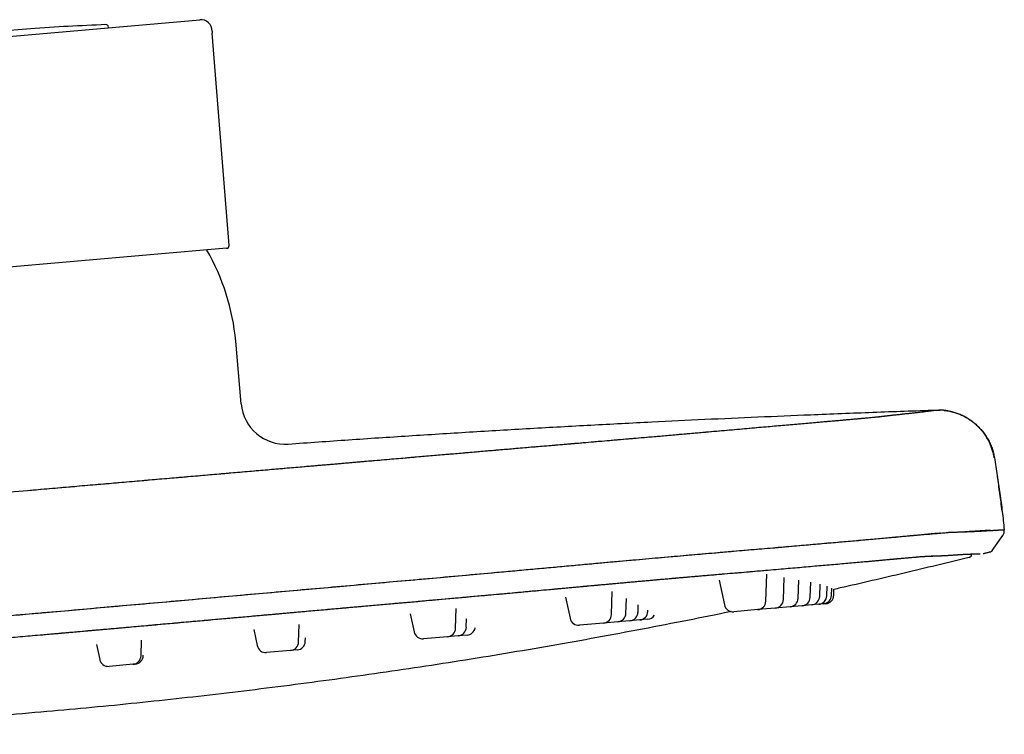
# Model space of a CAD drawing. Header units: millimetres. Extents: x 8 to 1937, y 12 to 2736.
# Tile 136 of 136: x 1825 to 1937, y 2655 to 2736. Entities that reach past the tile are written whole.
import ezdxf

# ---------------------------------------------------------------- set-up
doc = ezdxf.new("R2010")
doc.units = ezdxf.units.MM

msp = doc.modelspace()

# ---------------------------------------------------------------- linework, layer by layer
at = {"color": 7, "linetype": 'Continuous', "lineweight": 30}
for p, q in [((1821.42, 2734.18), (1845.46, 2736.28)), ((1826.27, 2735.26), (1821.36, 2734.83)), ((1835.12, 2735.37), (1835.11, 2735.45)), ((1848.78, 2710.67), (1846.88, 2734.74)), ((1848.5, 2710.35), (1798.88, 2706)), ((1850.16, 2692.68), (1849.54, 2699.79)), ((1928.97, 2691.99), (1929.46, 2691.98)), ((1935.6, 2686.58), (1935.58, 2686.57)), ((1935.58, 2686.57), (1935.6, 2686.58)), ((1825.91, 2682.86), (1825.92, 2682.86)), ((1936.71, 2678.41), (1936.71, 2678.41)), ((1935.36, 2676.05), (1936.54, 2677.74)), ((1934.39, 2675.69), (1935.02, 2675.85)), ((1935.07, 2675.85), (1935.02, 2675.85)), ((1904.37, 2672.68), (1904.97, 2669.89)), ((1909.66, 2670.3), (1909.77, 2673.36)), ((1911.66, 2670.47), (1911.74, 2672.99)), ((1913.33, 2670.62), (1913.4, 2672.7)), ((1914.7, 2670.74), (1914.76, 2672.46)), ((1915.78, 2670.83), (1915.83, 2672.22)), ((1916.58, 2670.9), (1916.62, 2671.99)), ((1917.12, 2670.95), (1917.15, 2671.79)), ((1917.38, 2670.97), (1917.4, 2671.67)), ((1886.95, 2670.74), (1887.46, 2668.36)), ((1892.16, 2668.77), (1892.25, 2671.38)), ((1893.8, 2668.91), (1893.85, 2670.59)), ((1874.48, 2667.22), (1874.56, 2669.48)), ((1895.17, 2669.03), (1895.2, 2669.9)), ((1896.29, 2669.13), (1896.3, 2669.28)), ((1908.75, 2669.34), (1906.03, 2669.1)), ((1910.74, 2669.51), (1908.75, 2669.34)), ((1912.42, 2669.66), (1910.74, 2669.51)), ((1913.79, 2669.78), (1912.42, 2669.66)), ((1914.87, 2669.87), (1913.79, 2669.78)), ((1915.67, 2669.94), (1914.87, 2669.87)), ((1916.2, 2669.99), (1915.67, 2669.94)), ((1916.47, 2670.01), (1916.2, 2669.99)), ((1869.34, 2668.88), (1869.78, 2666.81)), ((1875.69, 2667.33), (1875.73, 2668.3)), ((1895.38, 2668.17), (1894.26, 2668.07)), ((1896.27, 2668.25), (1895.38, 2668.17)), ((1851.59, 2667.09), (1851.98, 2665.25)), ((1856.68, 2665.66), (1856.74, 2667.64)), ((1891.25, 2667.81), (1888.53, 2667.57)), ((1892.88, 2667.95), (1891.25, 2667.81)), ((1894.26, 2668.07), (1892.88, 2667.95)), ((1838.8, 2664.1), (1838.87, 2665.87)), ((1857.43, 2665.73), (1857.44, 2666.15)), ((1873.56, 2666.26), (1870.84, 2666.02)), ((1874.78, 2666.37), (1873.56, 2666.26)), ((1875.8, 2666.45), (1874.78, 2666.37)), ((1833.75, 2665.38), (1834.11, 2663.69)), ((1856.51, 2664.77), (1855.76, 2664.7)), ((1839.06, 2664.12), (1839.06, 2664.18)), ((1855.76, 2664.7), (1853.04, 2664.46)), ((1837.89, 2663.14), (1835.17, 2662.9)), ((1838.15, 2663.16), (1837.89, 2663.14))]:
    msp.add_line(p, q, dxfattribs=at)
at = {"color": 7, "linetype": 'Continuous', "lineweight": 30, "flags": 128}
msp.add_lwpolyline([(1827.14, 2668.95), (1829.72, 2669.18), (1832.33, 2669.4), (1834.97, 2669.64), (1837.62, 2669.87), (1840.3, 2670.11), (1843.02, 2670.35), (1845.77, 2670.59), (1848.33, 2670.82), (1850.9, 2671.04), (1853.48, 2671.27), (1856.07, 2671.51), (1858.69, 2671.74), (1861.35, 2671.98), (1864.56, 2672.27), (1867.81, 2672.56), (1871.08, 2672.85), (1874.38, 2673.15), (1877.71, 2673.45), (1880.17, 2673.67), (1882.65, 2673.9), (1885.15, 2674.12), (1886.8, 2674.27), (1888.46, 2674.42), (1889.92, 2674.55), (1890.15, 2674.58), (1890.39, 2674.6), (1890.62, 2674.62), (1890.85, 2674.64), (1891.08, 2674.66), (1892.5, 2674.79), (1893.92, 2674.92), (1895.34, 2675.04), (1896.76, 2675.17), (1898.16, 2675.29), (1899.56, 2675.42), (1900.79, 2675.52), (1902, 2675.63), (1903.21, 2675.73), (1904, 2675.8), (1904.78, 2675.87), (1904.98, 2675.89), (1905.19, 2675.9), (1905.39, 2675.92), (1905.6, 2675.94), (1905.8, 2675.96), (1906, 2675.97), (1907.17, 2676.07), (1908.34, 2676.17), (1909.51, 2676.27), (1910.68, 2676.37), (1911.85, 2676.48), (1913.02, 2676.58), (1914.03, 2676.66), (1915.04, 2676.75), (1916.04, 2676.84), (1916.69, 2676.9), (1917.34, 2676.95), (1917.9, 2677), (1918.14, 2677.02), (1918.17, 2677.03), (1918.2, 2677.03), (1918.23, 2677.03), (1918.25, 2677.03), (1918.28, 2677.04), (1918.31, 2677.04), (1918.34, 2677.04), (1919.28, 2677.12), (1920.18, 2677.2), (1921.02, 2677.28), (1921.81, 2677.35), (1922.55, 2677.41), (1923.25, 2677.47), (1923.87, 2677.53), (1924.44, 2677.58), (1924.98, 2677.63), (1925.48, 2677.67), (1925.95, 2677.71), (1926.41, 2677.75), (1926.84, 2677.79), (1927.23, 2677.82), (1927.59, 2677.86), (1927.92, 2677.89), (1928.22, 2677.91), (1928.54, 2677.94), (1928.83, 2677.97), (1929.09, 2677.99), (1929.32, 2678.01), (1929.52, 2678.03), (1929.7, 2678.04), (1929.86, 2678.06), (1929.99, 2678.07), (1930.11, 2678.08), (1930.21, 2678.09), (1930.29, 2678.1), (1930.37, 2678.1), (1930.43, 2678.11), (1930.48, 2678.11), (1930.52, 2678.12), (1930.55, 2678.12), (1930.58, 2678.12), (1930.61, 2678.12), (1930.63, 2678.13), (1930.64, 2678.13), (1930.65, 2678.13), (1930.66, 2678.13), (1930.67, 2678.13), (1930.67, 2678.13), (1930.67, 2678.13), (1930.67, 2678.13), (1930.67, 2678.13), (1930.67, 2678.13), (1930.67, 2678.13), (1930.67, 2678.13), (1930.67, 2678.13), (1930.67, 2678.13), (1930.67, 2678.13), (1930.67, 2678.13), (1930.74, 2678.13), (1930.74, 2678.13)], dxfattribs=at)
at = {"color": 7, "linetype": 'Continuous', "lineweight": 30}
for centre, radius, start, end in [((1845.57, 2734.98), 1.3, 359.9117, 95), ((1845.89, 2454.49), 281.45, 92.258, 93.9967), ((1834.81, 2735.43), 0.3, 5, 92.258), ((1849.87, 2734.98), 3, 179.9117, 184.5), ((1848.48, 2710.64), 0.3, 275, 4.5), ((1824.63, 2697.61), 25, 5, 30.094), ((1855.14, 2693.12), 5, 185, 274.1065), ((1932.63, 2675.65), 0.4, 283.9039, 0.5977), ((1910.66, 2670.51), 1, 275, 358), ((1912.33, 2670.65), 1, 275, 358), ((1913.7, 2670.77), 1, 275, 358), ((1914.78, 2670.87), 1, 275, 358), ((1915.58, 2670.94), 1, 275, 358), ((1916.12, 2670.99), 1, 275, 358), ((1916.38, 2671.01), 1, 275, 358), ((1905.95, 2670.1), 1, 192, 275), ((1908.67, 2670.33), 1, 275, 358), ((1888.44, 2668.56), 1, 192, 275), ((1891.16, 2668.8), 1, 275, 358), ((1892.8, 2668.95), 1, 275, 358), ((1894.17, 2669.07), 1, 275, 358), ((1895.29, 2669.16), 1, 275, 358), ((1896.18, 2669.24), 1, 275, 328.2873), ((1873.48, 2667.26), 1, 275, 358), ((1874.7, 2667.36), 1, 275, 358), ((1875.71, 2667.45), 1, 275, 348.8092), ((1870.76, 2667.02), 1, 192, 275), ((1852.96, 2665.46), 1, 192, 275), ((1855.68, 2665.7), 1, 275, 358), ((1856.43, 2665.76), 1, 275, 358), ((1835.08, 2663.9), 1, 192, 275), ((1837.8, 2664.13), 1, 275, 358), ((1838.06, 2664.16), 1, 275, 358)]:
    msp.add_arc(centre, radius, start, end, dxfattribs=at)
for points, knots in [([(1825.92, 2682.86), (1827.22, 2682.98), (1829.83, 2683.2), (1833.74, 2683.54), (1837.64, 2683.88), (1841.55, 2684.22), (1845.43, 2684.55), (1849.28, 2684.89), (1853.12, 2685.22), (1856.95, 2685.55), (1860.78, 2685.88), (1864.61, 2686.21), (1868.44, 2686.54), (1872.26, 2686.87), (1875.48, 2687.14), (1878.08, 2687.37), (1880.08, 2687.54), (1882.07, 2687.71), (1884.07, 2687.88), (1886.06, 2688.04), (1887.79, 2688.19), (1889.27, 2688.32), (1890.48, 2688.42), (1891.69, 2688.52), (1892.89, 2688.63), (1894.08, 2688.73), (1895.25, 2688.83), (1896.45, 2688.94), (1897.68, 2689.04), (1898.93, 2689.15), (1900.15, 2689.26), (1901.35, 2689.36), (1902.55, 2689.47), (1903.75, 2689.57), (1904.94, 2689.68), (1906.11, 2689.78), (1907.24, 2689.88), (1908.35, 2689.98), (1909.41, 2690.07), (1910.41, 2690.16), (1911.37, 2690.24), (1912.29, 2690.32), (1913.18, 2690.4), (1914.05, 2690.48), (1914.89, 2690.55), (1915.71, 2690.62), (1916.5, 2690.69), (1917.24, 2690.76), (1917.94, 2690.82), (1918.59, 2690.87), (1919.18, 2690.93), (1919.72, 2690.97), (1920.21, 2691.02), (1920.66, 2691.06), (1921.08, 2691.1), (1921.46, 2691.13), (1921.8, 2691.16), (1922.09, 2691.19), (1922.34, 2691.22), (1922.55, 2691.24), (1922.73, 2691.26), (1922.88, 2691.28), (1923.03, 2691.3), (1923.17, 2691.31), (1923.46, 2691.35), (1923.91, 2691.4), (1924.44, 2691.46), (1924.95, 2691.51), (1925.43, 2691.57), (1925.88, 2691.61), (1926.32, 2691.66), (1926.76, 2691.71), (1927.17, 2691.76), (1927.41, 2691.79), (1927.53, 2691.8)], [0, 0, 0, 0, 0.021081, 0.042158, 0.063234, 0.084312, 0.105396, 0.126113, 0.146841, 0.167586, 0.188354, 0.209143, 0.22995, 0.250768, 0.271588, 0.282493, 0.293399, 0.304304, 0.315211, 0.326121, 0.337034, 0.343792, 0.350541, 0.35728, 0.364012, 0.370744, 0.377484, 0.384242, 0.391687, 0.399135, 0.406573, 0.41399, 0.421381, 0.429206, 0.437027, 0.444853, 0.452692, 0.460555, 0.468441, 0.475888, 0.483334, 0.490769, 0.498179, 0.505563, 0.513386, 0.521212, 0.529048, 0.536904, 0.544787, 0.552671, 0.560085, 0.567474, 0.574828, 0.582138, 0.589403, 0.597081, 0.604742, 0.612395, 0.620047, 0.627707, 0.635378, 0.644433, 0.653499, 0.662568, 0.671635, 0.706084, 0.74053, 0.774971, 0.809408, 0.843842, 0.878273, 0.918851, 0.959429, 1, 1, 1, 1]), ([(1825.92, 2682.86), (1826.76, 2682.94), (1828.42, 2683.08), (1830.9, 2683.3), (1833.33, 2683.51), (1835.72, 2683.72), (1838.05, 2683.92), (1840.32, 2684.11), (1842.54, 2684.31), (1844.72, 2684.49), (1846.86, 2684.68), (1848.98, 2684.86), (1851.07, 2685.04), (1853.12, 2685.22), (1855.12, 2685.39), (1857.08, 2685.56), (1858.99, 2685.72), (1860.39, 2685.84), (1861.3, 2685.92), (1861.75, 2685.96), (1862.23, 2686), (1862.74, 2686.05), (1863.26, 2686.09), (1864, 2686.16), (1864.97, 2686.24), (1866.47, 2686.37), (1868.24, 2686.52), (1870.21, 2686.69), (1872.07, 2686.85), (1873.81, 2687), (1875.52, 2687.14), (1877.19, 2687.29), (1878.82, 2687.43), (1880.42, 2687.56), (1881.97, 2687.7), (1883.43, 2687.82), (1884.8, 2687.94), (1886.02, 2688.04), (1886.86, 2688.11), (1887.3, 2688.15), (1887.42, 2688.16), (1887.54, 2688.17), (1887.66, 2688.18), (1887.79, 2688.19), (1887.91, 2688.2), (1888.49, 2688.25), (1889.54, 2688.34), (1891.02, 2688.47), (1892.46, 2688.59), (1893.86, 2688.71), (1895.23, 2688.83), (1896.41, 2688.93), (1897.43, 2689.02), (1898.28, 2689.09), (1899.13, 2689.17), (1899.98, 2689.24), (1900.84, 2689.32), (1901.71, 2689.39), (1902.7, 2689.48), (1903.8, 2689.58), (1905, 2689.68), (1906.17, 2689.78), (1907.3, 2689.88), (1908.39, 2689.98), (1909.43, 2690.07), (1910.42, 2690.16), (1911.35, 2690.24), (1912.26, 2690.32), (1913.14, 2690.4), (1914.01, 2690.47), (1914.86, 2690.55), (1915.68, 2690.62), (1916.46, 2690.69), (1917.2, 2690.75), (1917.9, 2690.81), (1918.52, 2690.87), (1919.09, 2690.92), (1919.59, 2690.96), (1919.97, 2691), (1920.24, 2691.02), (1920.41, 2691.04), (1920.57, 2691.05), (1920.73, 2691.06), (1920.89, 2691.08), (1921.13, 2691.1), (1921.43, 2691.13), (1921.76, 2691.16), (1922.03, 2691.19), (1922.23, 2691.21), (1922.38, 2691.22), (1922.49, 2691.23), (1922.54, 2691.24), (1922.57, 2691.24), (1922.57, 2691.24), (1922.58, 2691.24), (1922.58, 2691.24), (1922.59, 2691.24), (1922.6, 2691.24), (1922.62, 2691.25), (1922.65, 2691.25), (1922.69, 2691.25), (1922.72, 2691.26), (1922.76, 2691.26), (1922.81, 2691.27), (1922.85, 2691.28), (1922.91, 2691.28), (1922.96, 2691.29), (1923.02, 2691.3), (1923.08, 2691.3), (1923.14, 2691.31), (1923.2, 2691.32), (1923.25, 2691.32), (1923.27, 2691.33), (1923.28, 2691.33), (1923.28, 2691.33), (1923.29, 2691.33), (1923.3, 2691.33), (1923.3, 2691.33), (1923.49, 2691.35), (1923.86, 2691.4), (1924.39, 2691.45), (1924.9, 2691.51), (1925.35, 2691.56), (1925.61, 2691.59), (1925.73, 2691.6)], [0, 0, 0, 0, 0.0162967, 0.0323149, 0.0480545, 0.0635157, 0.0786984, 0.0933388, 0.1077102, 0.1218125, 0.1356455, 0.1494831, 0.1630401, 0.1763164, 0.1893133, 0.2020329, 0.2144771, 0.2266488, 0.2292838, 0.232212, 0.235385, 0.2387607, 0.2421371, 0.2454965, 0.2533475, 0.2611033, 0.2747175, 0.2880316, 0.2996669, 0.3110649, 0.3222261, 0.3331516, 0.343842, 0.3542969, 0.364515, 0.374495, 0.3830799, 0.3914792, 0.3987168, 0.3995202, 0.4003218, 0.4011216, 0.4019196, 0.4027157, 0.40351, 0.4043025, 0.4143736, 0.424259, 0.4339658, 0.4435015, 0.4528743, 0.4620961, 0.4682266, 0.4742951, 0.4803049, 0.4864605, 0.4929126, 0.499413, 0.505872, 0.5153914, 0.5248362, 0.5342213, 0.5435632, 0.5528774, 0.562178, 0.5709468, 0.5797259, 0.588525, 0.5973532, 0.6062193, 0.6156044, 0.6249582, 0.6342908, 0.6436121, 0.6529321, 0.6622609, 0.6704857, 0.6787325, 0.6870085, 0.6902696, 0.6935367, 0.6968105, 0.7000914, 0.7033799, 0.7066764, 0.7156193, 0.7246619, 0.7338151, 0.7399225, 0.7460861, 0.7515594, 0.7539828, 0.7543009, 0.7546191, 0.7549375, 0.7552561, 0.7555748, 0.7558937, 0.7572626, 0.7589624, 0.7609932, 0.7633552, 0.7660488, 0.7690743, 0.7724318, 0.7760447, 0.7799771, 0.7842292, 0.7888014, 0.79309, 0.7976269, 0.8018249, 0.8023082, 0.8027938, 0.8032819, 0.8037724, 0.8042653, 0.8047607, 0.8052585, 0.8455841, 0.8861981, 0.9270758, 0.9681939, 1, 1, 1, 1]), ([(1855.5, 2688.13), (1857.78, 2688.29), (1862.34, 2688.62), (1869.18, 2689.07), (1876.05, 2689.5), (1882.94, 2689.91), (1889.83, 2690.29), (1896.44, 2690.63), (1902.75, 2690.94), (1908.76, 2691.21), (1913.92, 2691.43), (1918.27, 2691.6), (1921.82, 2691.74), (1925.38, 2691.87), (1927.77, 2691.95), (1928.97, 2691.99)], [0, 0, 0, 0, 0.093146, 0.186371, 0.279831, 0.373647, 0.467636, 0.561455, 0.6436, 0.725172, 0.80647, 0.854459, 0.902639, 0.951118, 1, 1, 1, 1]), ([(1927.53, 2691.8), (1927.53, 2691.8), (1927.53, 2691.8), (1927.56, 2691.81), (1927.62, 2691.82), (1927.71, 2691.83), (1927.83, 2691.84), (1927.94, 2691.86), (1928.05, 2691.87), (1928.16, 2691.88), (1928.26, 2691.9), (1928.36, 2691.91), (1928.45, 2691.92), (1928.54, 2691.93), (1928.62, 2691.94), (1928.69, 2691.95), (1928.75, 2691.96), (1928.81, 2691.97), (1928.85, 2691.97), (1928.89, 2691.98), (1928.93, 2691.98), (1928.95, 2691.99), (1928.97, 2691.99), (1928.97, 2691.99), (1928.97, 2691.99)], [0, 0, 0, 0, 0.001782, 0.005954, 0.026065, 0.067356, 0.109292, 0.158622, 0.208821, 0.259893, 0.31184, 0.364666, 0.417404, 0.470987, 0.525417, 0.580691, 0.630756, 0.681494, 0.732903, 0.784983, 0.837733, 0.891153, 0.945243, 1, 1, 1, 1]), ([(1927.62, 2691.82), (1927.71, 2691.83), (1927.9, 2691.85), (1928.16, 2691.88), (1928.41, 2691.91), (1928.61, 2691.94), (1928.77, 2691.96), (1928.89, 2691.98), (1928.96, 2691.99), (1928.96, 2691.99), (1928.97, 2691.99)], [0, 0, 0, 0, 0.092237, 0.221928, 0.35162, 0.481311, 0.610997, 0.740676, 0.870344, 1, 1, 1, 1]), ([(1935.58, 2686.57), (1935.55, 2686.73), (1935.49, 2687.04), (1935.36, 2687.48), (1935.21, 2687.9), (1935.04, 2688.29), (1934.86, 2688.65), (1934.66, 2688.97), (1934.46, 2689.27), (1934.25, 2689.55), (1934.04, 2689.8), (1933.82, 2690.03), (1933.61, 2690.23), (1933.41, 2690.42), (1933.19, 2690.59), (1932.97, 2690.76), (1932.68, 2690.97), (1932.3, 2691.19), (1931.85, 2691.42), (1931.38, 2691.61), (1931.01, 2691.73), (1930.73, 2691.8), (1930.56, 2691.84), (1930.39, 2691.87), (1930.23, 2691.9), (1930.11, 2691.92), (1930.02, 2691.93), (1929.96, 2691.94), (1929.91, 2691.95), (1929.88, 2691.95), (1929.86, 2691.95), (1929.84, 2691.95), (1929.82, 2691.96), (1929.79, 2691.96), (1929.76, 2691.96), (1929.72, 2691.97), (1929.67, 2691.97), (1929.63, 2691.97), (1929.59, 2691.98), (1929.55, 2691.98), (1929.51, 2691.98), (1929.47, 2691.98), (1929.44, 2691.99), (1929.41, 2691.99), (1929.38, 2691.99), (1929.36, 2691.99), (1929.33, 2691.99), (1929.31, 2691.99), (1929.28, 2691.99), (1929.26, 2691.99), (1929.25, 2691.99), (1929.24, 2691.99)], [0, 0, 0, 0, 0.029376, 0.057888, 0.08538, 0.111711, 0.136757, 0.160409, 0.18258, 0.203195, 0.224776, 0.244185, 0.261472, 0.278365, 0.295513, 0.3129, 0.330509, 0.3618, 0.39361, 0.425275, 0.454988, 0.466291, 0.477261, 0.4879, 0.49821, 0.507248, 0.51175, 0.51538, 0.518145, 0.520049, 0.521121, 0.521956, 0.52383, 0.526218, 0.52927, 0.537603, 0.549095, 0.563835, 0.581862, 0.603198, 0.627854, 0.65584, 0.683748, 0.714336, 0.747606, 0.78356, 0.822198, 0.862761, 0.905915, 0.951661, 1, 1, 1, 1]), ([(1929.88, 2691.95), (1929.94, 2691.94), (1930.2, 2691.92), (1930.64, 2691.84), (1931.16, 2691.69), (1931.64, 2691.52), (1932.08, 2691.32), (1932.51, 2691.09), (1932.91, 2690.83), (1933.3, 2690.53), (1933.67, 2690.21), (1934.01, 2689.86), (1934.32, 2689.49), (1934.6, 2689.1), (1934.87, 2688.67), (1935.12, 2688.18), (1935.33, 2687.65), (1935.49, 2687.12), (1935.56, 2686.76), (1935.6, 2686.58)], [0, 0, 0, 0, 0.022306, 0.090183, 0.159489, 0.215809, 0.272753, 0.330174, 0.387918, 0.445824, 0.50373, 0.561474, 0.618895, 0.675839, 0.732159, 0.801465, 0.869342, 0.935579, 1, 1, 1, 1]), ([(1935.6, 2686.58), (1935.71, 2685.9), (1935.93, 2684.55), (1936.13, 2683.19), (1936.22, 2682.51)], [0, 0, 0, 0, 0.500872, 1, 1, 1, 1]), ([(1936.47, 2680.53), (1936.39, 2681.19), (1936.23, 2682.5), (1936.03, 2683.82), (1935.94, 2684.47)], [0, 0, 0, 0, 0.500016, 1, 1, 1, 1]), ([(1722.85, 2673.96), (1722.86, 2673.96), (1722.87, 2673.96), (1722.94, 2673.96), (1723.05, 2673.96), (1723.21, 2673.97), (1723.41, 2673.98), (1723.66, 2673.99), (1723.95, 2674.01), (1724.27, 2674.02), (1724.63, 2674.04), (1725.01, 2674.06), (1725.41, 2674.09), (1725.85, 2674.12), (1726.32, 2674.15), (1726.82, 2674.18), (1727.35, 2674.22), (1727.91, 2674.25), (1728.38, 2674.28), (1728.66, 2674.3), (1728.78, 2674.3), (1728.9, 2674.31), (1729.03, 2674.32), (1729.18, 2674.32), (1729.36, 2674.34), (1729.57, 2674.35), (1729.81, 2674.37), (1730.1, 2674.39), (1730.42, 2674.42), (1730.8, 2674.45), (1731.22, 2674.48), (1731.71, 2674.53), (1732.24, 2674.57), (1732.82, 2674.62), (1733.44, 2674.68), (1734.1, 2674.73), (1734.79, 2674.79), (1735.49, 2674.85), (1736.24, 2674.92), (1737.02, 2674.99), (1737.85, 2675.06), (1738.73, 2675.14), (1739.68, 2675.22), (1740.66, 2675.31), (1741.68, 2675.39), (1742.74, 2675.49), (1743.8, 2675.58), (1744.88, 2675.67), (1745.95, 2675.77), (1747.06, 2675.86), (1748.18, 2675.96), (1749.3, 2676.06), (1750.4, 2676.16), (1751.49, 2676.25), (1752.6, 2676.35), (1753.73, 2676.45), (1754.87, 2676.55), (1756.02, 2676.65), (1757.23, 2676.76), (1758.49, 2676.87), (1759.81, 2676.99), (1761.13, 2677.1), (1762.47, 2677.22), (1764.08, 2677.37), (1765.98, 2677.54), (1768.14, 2677.73), (1770.31, 2677.93), (1772.48, 2678.12), (1774.88, 2678.34), (1777.51, 2678.57), (1780.36, 2678.83), (1783.54, 2679.11), (1787.04, 2679.42), (1790.87, 2679.76), (1794.7, 2680.1), (1798.56, 2680.44), (1802.44, 2680.79), (1806.35, 2681.14), (1810.26, 2681.48), (1814.18, 2681.83), (1818.09, 2682.18), (1822.01, 2682.52), (1824.62, 2682.75), (1825.92, 2682.86)], [0, 0, 0, 0, 0.031051, 0.062105, 0.093161, 0.124219, 0.155279, 0.185783, 0.216288, 0.246792, 0.277293, 0.304524, 0.331755, 0.358987, 0.386221, 0.413458, 0.440697, 0.467941, 0.495188, 0.50097, 0.506753, 0.512536, 0.518315, 0.524088, 0.529851, 0.535277, 0.5407, 0.546123, 0.551553, 0.556995, 0.562787, 0.568618, 0.574485, 0.58038, 0.586295, 0.592224, 0.597806, 0.603369, 0.608921, 0.614466, 0.62001, 0.625897, 0.631807, 0.637735, 0.643672, 0.649607, 0.65553, 0.661097, 0.66665, 0.672195, 0.677737, 0.683283, 0.688332, 0.693398, 0.698478, 0.703566, 0.708655, 0.713739, 0.718811, 0.724379, 0.729944, 0.735514, 0.741093, 0.74668, 0.755608, 0.764534, 0.773457, 0.782379, 0.791302, 0.802986, 0.81467, 0.826353, 0.841992, 0.857619, 0.873229, 0.888822, 0.90472, 0.920609, 0.936491, 0.952368, 0.968244, 0.98412, 1, 1, 1, 1]), ([(1936.22, 2682.5), (1936.22, 2682.5), (1936.32, 2681.82), (1936.49, 2680.46), (1936.64, 2679.1), (1936.71, 2678.41)], [0, 0, 0, 0, 0.000004, 0.499996, 1, 1, 1, 1]), ([(1930.65, 2678.13), (1930.68, 2678.13), (1930.91, 2678.14), (1931.23, 2678.14), (1931.75, 2678.16), (1932.23, 2678.19), (1932.68, 2678.22), (1933.11, 2678.24), (1933.51, 2678.27), (1933.94, 2678.3), (1934.38, 2678.33), (1934.8, 2678.35), (1935.04, 2678.36), (1935.16, 2678.37)], [0, 0, 0, 0, 0.013513, 0.103492, 0.193362, 0.283338, 0.373276, 0.463206, 0.553142, 0.643082, 0.766747, 0.890405, 1, 1, 1, 1]), ([(1931.44, 2678.15), (1931.46, 2678.15), (1931.53, 2678.15), (1931.64, 2678.15), (1931.8, 2678.16), (1931.95, 2678.16), (1932.1, 2678.17), (1932.25, 2678.18), (1932.4, 2678.18), (1932.56, 2678.19), (1932.71, 2678.19), (1932.87, 2678.2), (1933.03, 2678.21), (1933.18, 2678.22), (1933.34, 2678.22), (1933.49, 2678.23), (1933.65, 2678.24), (1933.8, 2678.25), (1933.95, 2678.25), (1934.1, 2678.26), (1934.24, 2678.27), (1934.38, 2678.28), (1934.51, 2678.28), (1934.64, 2678.29), (1934.77, 2678.3), (1934.9, 2678.31), (1935.02, 2678.31), (1935.13, 2678.32), (1935.25, 2678.33), (1935.36, 2678.33), (1935.47, 2678.34), (1935.57, 2678.34), (1935.68, 2678.35), (1935.78, 2678.36), (1935.87, 2678.36), (1935.97, 2678.37), (1936.06, 2678.37), (1936.14, 2678.38), (1936.22, 2678.38), (1936.3, 2678.39), (1936.37, 2678.39), (1936.43, 2678.4), (1936.49, 2678.4), (1936.54, 2678.4), (1936.59, 2678.41), (1936.63, 2678.41), (1936.66, 2678.41), (1936.68, 2678.41), (1936.7, 2678.41), (1936.71, 2678.41), (1936.71, 2678.41), (1936.71, 2678.41)], [0, 0, 0, 0, 0.0047367, 0.0187329, 0.0330693, 0.047745, 0.0630705, 0.0787514, 0.0947892, 0.1111867, 0.1279493, 0.1450887, 0.1626147, 0.1805287, 0.1988179, 0.2174668, 0.23646, 0.2557942, 0.2754721, 0.295497, 0.3141698, 0.3331667, 0.3525103, 0.3722099, 0.3922289, 0.412517, 0.432093, 0.4518983, 0.4719877, 0.4924173, 0.5131934, 0.5342776, 0.5556276, 0.5772258, 0.6001315, 0.6233379, 0.6468465, 0.6706445, 0.6947221, 0.7191026, 0.7438265, 0.7689121, 0.7943107, 0.8199629, 0.8458757, 0.8721177, 0.897201, 0.9225616, 0.9481277, 0.9739084, 1, 1, 1, 1]), ([(1936.54, 2677.74), (1936.57, 2677.79), (1936.63, 2677.89), (1936.69, 2678.06), (1936.72, 2678.23), (1936.72, 2678.35), (1936.71, 2678.41)], [0, 0, 0, 0, 0.2480049, 0.500009, 0.7520086, 1, 1, 1, 1]), ([(1936.71, 2678.41), (1936.71, 2678.41), (1936.71, 2678.41), (1936.71, 2678.41), (1936.71, 2678.41)], [0, 0, 0, 0, 0.734277, 1, 1, 1, 1]), ([(1827.14, 2668.95), (1828.48, 2669.07), (1831.16, 2669.3), (1835.18, 2669.66), (1839.2, 2670.01), (1843.22, 2670.37), (1847.21, 2670.73), (1851.18, 2671.08), (1855.12, 2671.43), (1859.05, 2671.78), (1862.98, 2672.13), (1866.91, 2672.48), (1870.83, 2672.82), (1874.74, 2673.18), (1878.03, 2673.47), (1880.69, 2673.71), (1882.73, 2673.9), (1884.78, 2674.08), (1886.82, 2674.27), (1888.86, 2674.46), (1890.71, 2674.63), (1892.37, 2674.78), (1893.84, 2674.91), (1895.31, 2675.04), (1896.77, 2675.17), (1898.21, 2675.3), (1899.61, 2675.42), (1900.96, 2675.54), (1902.26, 2675.65), (1903.54, 2675.76), (1904.8, 2675.87), (1906.06, 2675.98), (1907.33, 2676.09), (1908.6, 2676.2), (1909.85, 2676.3), (1911.08, 2676.41), (1912.28, 2676.51), (1913.42, 2676.61), (1914.52, 2676.71), (1915.57, 2676.8), (1916.58, 2676.89), (1917.56, 2676.97), (1918.53, 2677.06), (1919.49, 2677.14), (1920.43, 2677.23), (1921.34, 2677.31), (1922.21, 2677.39), (1923.04, 2677.46), (1923.83, 2677.53), (1924.55, 2677.6), (1925.23, 2677.66), (1925.87, 2677.72), (1926.47, 2677.78), (1927.05, 2677.83), (1927.59, 2677.88), (1928.1, 2677.93), (1928.57, 2677.97), (1929, 2678.01), (1929.3, 2678.04), (1929.44, 2678.05), (1929.47, 2678.05)], [0, 0, 0, 0, 0.0332803, 0.0665626, 0.0998456, 0.1331281, 0.166409, 0.1990929, 0.231773, 0.2644485, 0.2971243, 0.3298033, 0.3624872, 0.3951772, 0.4278456, 0.4449507, 0.462058, 0.4791845, 0.4963358, 0.5135137, 0.5307258, 0.5432148, 0.5557419, 0.5683076, 0.5809165, 0.5935774, 0.6062188, 0.6180795, 0.629897, 0.6416834, 0.6534499, 0.665207, 0.6776812, 0.6901714, 0.7026882, 0.7152428, 0.7278467, 0.7404624, 0.752323, 0.7641543, 0.7759601, 0.7877443, 0.7995108, 0.8119862, 0.8244713, 0.8369774, 0.8495162, 0.8620992, 0.8747086, 0.8865766, 0.8984226, 0.9102454, 0.922044, 0.9338174, 0.9462922, 0.9587722, 0.9712691, 0.9837944, 0.9963597, 1, 1, 1, 1]), ([(1935.36, 2676.05), (1935.34, 2676.02), (1935.3, 2675.98), (1935.23, 2675.92), (1935.15, 2675.87), (1935.1, 2675.86), (1935.07, 2675.85)], [0, 0, 0, 0, 0.247994, 0.5, 0.752006, 1, 1, 1, 1]), ([(1827.36, 2666.47), (1828.17, 2666.54), (1829.78, 2666.69), (1832.18, 2666.9), (1834.53, 2667.11), (1836.83, 2667.31), (1839.07, 2667.51), (1841.25, 2667.71), (1843.38, 2667.9), (1845.45, 2668.08), (1847.41, 2668.26), (1849.26, 2668.42), (1851.06, 2668.58), (1852.88, 2668.74), (1854.76, 2668.91), (1856.64, 2669.08), (1858.54, 2669.25), (1860.44, 2669.42), (1862.29, 2669.58), (1864.08, 2669.74), (1865.8, 2669.89), (1867.54, 2670.05), (1869.31, 2670.2), (1870.99, 2670.35), (1872.58, 2670.5), (1874.06, 2670.63), (1875.55, 2670.76), (1877.02, 2670.9), (1878.46, 2671.02), (1879.85, 2671.15), (1881.21, 2671.27), (1882.53, 2671.4), (1883.81, 2671.51), (1885.1, 2671.63), (1886.38, 2671.75), (1887.6, 2671.86), (1888.55, 2671.95), (1889.08, 2671.99), (1889.28, 2672.01), (1889.34, 2672.02), (1889.4, 2672.02), (1889.46, 2672.03), (1889.52, 2672.03), (1890.01, 2672.08), (1890.91, 2672.16), (1892.21, 2672.28), (1893.45, 2672.39), (1894.51, 2672.49), (1895.38, 2672.57), (1896.08, 2672.63), (1896.76, 2672.69), (1897.44, 2672.75), (1898.17, 2672.82), (1898.99, 2672.89), (1899.89, 2672.97), (1900.79, 2673.04), (1901.69, 2673.12), (1902.58, 2673.2), (1903.46, 2673.28), (1904.49, 2673.36), (1905.64, 2673.46), (1906.91, 2673.57), (1908.15, 2673.68), (1909.36, 2673.78), (1910.54, 2673.88), (1911.67, 2673.98), (1912.74, 2674.07), (1913.75, 2674.16), (1914.74, 2674.25), (1915.7, 2674.33), (1916.66, 2674.41), (1917.6, 2674.49), (1918.52, 2674.58), (1919.41, 2674.66), (1920.26, 2674.73), (1921.07, 2674.8), (1921.81, 2674.87), (1922.49, 2674.93), (1923.11, 2674.99), (1923.56, 2675.03), (1923.86, 2675.06), (1924.03, 2675.07), (1924.19, 2675.09), (1924.35, 2675.1), (1924.51, 2675.12), (1924.66, 2675.13), (1924.82, 2675.14), (1925.09, 2675.17), (1925.47, 2675.2), (1925.79, 2675.23), (1925.94, 2675.24), (1925.95, 2675.24)], [0, 0, 0, 0, 0.021656, 0.042896, 0.06372, 0.084129, 0.104123, 0.123356, 0.142188, 0.160619, 0.17865, 0.194411, 0.209862, 0.22648, 0.243156, 0.25989, 0.276684, 0.293753, 0.310834, 0.326138, 0.341444, 0.356881, 0.372716, 0.38895, 0.401987, 0.415273, 0.428729, 0.441916, 0.454768, 0.467288, 0.479474, 0.491326, 0.502842, 0.514022, 0.525931, 0.537431, 0.547213, 0.551417, 0.551963, 0.552508, 0.553051, 0.553594, 0.554136, 0.554677, 0.56689, 0.578683, 0.590062, 0.601029, 0.607714, 0.614241, 0.62061, 0.626827, 0.633118, 0.641436, 0.65019, 0.658967, 0.66776, 0.676571, 0.685404, 0.694262, 0.707556, 0.720832, 0.734105, 0.747319, 0.760451, 0.773521, 0.785801, 0.798055, 0.810294, 0.822532, 0.834778, 0.847844, 0.860883, 0.873907, 0.886926, 0.899951, 0.912994, 0.924495, 0.936025, 0.947592, 0.951009, 0.954429, 0.957854, 0.961284, 0.964718, 0.968157, 0.971601, 0.97505, 0.987026, 0.999198, 1, 1, 1, 1]), ([(1916.59, 2674.41), (1916.6, 2674.41), (1916.94, 2674.44), (1917.59, 2674.49), (1918.52, 2674.58), (1919.4, 2674.65), (1920.26, 2674.73), (1921.07, 2674.8), (1921.84, 2674.87), (1922.55, 2674.94), (1923.21, 2675), (1923.84, 2675.05), (1924.42, 2675.11), (1924.98, 2675.16), (1925.51, 2675.21), (1926.01, 2675.25), (1926.46, 2675.29), (1926.87, 2675.32), (1927.16, 2675.35), (1927.3, 2675.36), (1927.34, 2675.36)], [0, 0, 0, 0, 0.002628, 0.064474, 0.126302, 0.188173, 0.250147, 0.312286, 0.374616, 0.433457, 0.492296, 0.55107, 0.609716, 0.668168, 0.730008, 0.791825, 0.853679, 0.915632, 0.977743, 1, 1, 1, 1]), ([(1932.72, 2675.27), (1931.49, 2674.96), (1929.04, 2674.36), (1925.38, 2673.48), (1921.74, 2672.63), (1919.08, 2672.01), (1917.64, 2671.69), (1917.4, 2671.64)], [0, 0, 0, 0, 0.241508, 0.480649, 0.717976, 0.954045, 1, 1, 1, 1]), ([(1921.37, 2674.83), (1921.6, 2674.85), (1921.85, 2674.87), (1922.07, 2674.89), (1922.08, 2674.89)], [0, 0, 0, 0, 0.97171, 1, 1, 1, 1]), ([(1923.99, 2675.07), (1924.18, 2675.08), (1924.56, 2675.12), (1925.04, 2675.16), (1925.46, 2675.2), (1925.82, 2675.23), (1926.15, 2675.26), (1926.46, 2675.29), (1926.74, 2675.31), (1926.97, 2675.33), (1927.16, 2675.35), (1927.31, 2675.36), (1927.44, 2675.37), (1927.56, 2675.38), (1927.67, 2675.38), (1927.76, 2675.39), (1927.83, 2675.4), (1927.9, 2675.4), (1927.95, 2675.4), (1928, 2675.41), (1928.05, 2675.41), (1928.09, 2675.41), (1928.13, 2675.41), (1928.18, 2675.41), (1928.22, 2675.42), (1928.26, 2675.42), (1928.3, 2675.42), (1928.34, 2675.42), (1928.39, 2675.42), (1928.43, 2675.42), (1928.48, 2675.42), (1928.53, 2675.42), (1928.58, 2675.42), (1928.63, 2675.42), (1928.69, 2675.43), (1928.76, 2675.43), (1928.82, 2675.43), (1928.88, 2675.43), (1928.96, 2675.43), (1929.05, 2675.43), (1929.16, 2675.44), (1929.27, 2675.44), (1929.38, 2675.45), (1929.49, 2675.45), (1929.61, 2675.46), (1929.78, 2675.47), (1930.01, 2675.48), (1930.29, 2675.5), (1930.57, 2675.52), (1930.84, 2675.53), (1931.09, 2675.55), (1931.33, 2675.57), (1931.56, 2675.58), (1931.78, 2675.59), (1931.99, 2675.61), (1932.17, 2675.62), (1932.33, 2675.62), (1932.47, 2675.63), (1932.61, 2675.64), (1932.73, 2675.64), (1932.86, 2675.65), (1933.03, 2675.65), (1933.25, 2675.66), (1933.5, 2675.67), (1933.73, 2675.67), (1933.9, 2675.68), (1933.96, 2675.68), (1933.98, 2675.68)], [0, 0, 0, 0, 0.011928, 0.023841, 0.033129, 0.042349, 0.051491, 0.060505, 0.0693, 0.077782, 0.083889, 0.089735, 0.095296, 0.100547, 0.105468, 0.110037, 0.114232, 0.118034, 0.121152, 0.124087, 0.126936, 0.129796, 0.132764, 0.135938, 0.139414, 0.142414, 0.145706, 0.149337, 0.153351, 0.157731, 0.162311, 0.16709, 0.17199, 0.176933, 0.183912, 0.190604, 0.196986, 0.20317, 0.209268, 0.219276, 0.229785, 0.240797, 0.252123, 0.263584, 0.275086, 0.286599, 0.318185, 0.349815, 0.38198, 0.414154, 0.445867, 0.477018, 0.508068, 0.539081, 0.570043, 0.600948, 0.623974, 0.646972, 0.669916, 0.692717, 0.715665, 0.739008, 0.794411, 0.849887, 0.916039, 0.982327, 1, 1, 1, 1]), ([(1928.39, 2675.42), (1928.39, 2675.42), (1928.4, 2675.42), (1928.42, 2675.42), (1928.44, 2675.42), (1928.47, 2675.43), (1928.49, 2675.43), (1928.57, 2675.43), (1928.71, 2675.43), (1928.91, 2675.43), (1929.12, 2675.44), (1929.32, 2675.45), (1929.54, 2675.46), (1929.78, 2675.47), (1930.04, 2675.48), (1930.3, 2675.5), (1930.56, 2675.52), (1930.82, 2675.53), (1931.06, 2675.55), (1931.22, 2675.56), (1931.29, 2675.56)], [0, 0, 0, 0, 0.003706, 0.009568, 0.015446, 0.02134, 0.027251, 0.033179, 0.095455, 0.159183, 0.224361, 0.29038, 0.356255, 0.443476, 0.53176, 0.621103, 0.71799, 0.816068, 0.915321, 1, 1, 1, 1]), ([(1929.54, 2675.46), (1929.66, 2675.47), (1930, 2675.48), (1930.52, 2675.51), (1931.1, 2675.55), (1931.63, 2675.59), (1932.11, 2675.62), (1932.38, 2675.63), (1932.51, 2675.64)], [0, 0, 0, 0, 0.094176, 0.279509, 0.464845, 0.650173, 0.832181, 1, 1, 1, 1]), ([(1932.79, 2675.65), (1932.8, 2675.65), (1932.88, 2675.65), (1933.02, 2675.66), (1933.21, 2675.66), (1933.38, 2675.66), (1933.54, 2675.67), (1933.68, 2675.67), (1933.82, 2675.67), (1933.92, 2675.67), (1933.97, 2675.68), (1933.98, 2675.68)], [0, 0, 0, 0, 0.023935, 0.155633, 0.288628, 0.419413, 0.551438, 0.684717, 0.819265, 0.955082, 1, 1, 1, 1]), ([(1934.44, 2675.69), (1934.41, 2675.69), (1934.38, 2675.68), (1934.34, 2675.68), (1934.34, 2675.68)], [0, 0, 0, 0, 0.757577, 1, 1, 1, 1]), ([(1934.39, 2675.69), (1934.4, 2675.69), (1934.44, 2675.69), (1934.44, 2675.69), (1934.44, 2675.69)], [0, 0, 0, 0, 0.223624, 1, 1, 1, 1]), ([(1935.07, 2675.85), (1934.96, 2675.82), (1934.75, 2675.77), (1934.54, 2675.72), (1934.44, 2675.69)], [0, 0, 0, 0, 0.500798, 1, 1, 1, 1]), ([(1827.36, 2666.47), (1828.66, 2666.59), (1831.28, 2666.82), (1835.2, 2667.16), (1839.12, 2667.51), (1843.04, 2667.86), (1846.94, 2668.21), (1850.81, 2668.56), (1854.66, 2668.9), (1858.5, 2669.24), (1862.34, 2669.58), (1866.17, 2669.93), (1870, 2670.27), (1873.82, 2670.61), (1877.16, 2670.91), (1880.02, 2671.16), (1882.41, 2671.38), (1884.8, 2671.6), (1887.18, 2671.82), (1889.18, 2672), (1890.78, 2672.15), (1892, 2672.26), (1893.22, 2672.37), (1894.43, 2672.48), (1895.64, 2672.59), (1896.84, 2672.7), (1898.08, 2672.81), (1899.34, 2672.92), (1900.62, 2673.03), (1901.89, 2673.14), (1903.13, 2673.25), (1904.38, 2673.35), (1905.63, 2673.46), (1906.88, 2673.57), (1908.1, 2673.67), (1909.01, 2673.75), (1909.5, 2673.79), (1909.6, 2673.8)], [0, 0, 0, 0, 0.04635, 0.092707, 0.139073, 0.185451, 0.23184, 0.277416, 0.323007, 0.368617, 0.414219, 0.45979, 0.505333, 0.550854, 0.59636, 0.624959, 0.653556, 0.682152, 0.710748, 0.73935, 0.754131, 0.768923, 0.783732, 0.798569, 0.813447, 0.828383, 0.843381, 0.859906, 0.87644, 0.892963, 0.909454, 0.92589, 0.943278, 0.960661, 0.978058, 0.995484, 1, 1, 1, 1]), ([(1827.36, 2666.47), (1827.89, 2666.52), (1828.98, 2666.61), (1830.64, 2666.76), (1832.33, 2666.91), (1834.04, 2667.06), (1835.76, 2667.21), (1838.24, 2667.43), (1841.48, 2667.72), (1845.36, 2668.07), (1849.08, 2668.4), (1852.66, 2668.72), (1856.23, 2669.04), (1859.82, 2669.36), (1863.43, 2669.68), (1867.06, 2670), (1870.67, 2670.32), (1874.28, 2670.65), (1877.88, 2670.97), (1881.47, 2671.3), (1884.4, 2671.56), (1886.65, 2671.77), (1888.25, 2671.92), (1889.84, 2672.06), (1891.42, 2672.21), (1892.89, 2672.34), (1894.25, 2672.47), (1895.48, 2672.58), (1896.71, 2672.69), (1897.93, 2672.79), (1899.17, 2672.9), (1900.42, 2673.01), (1901.67, 2673.12), (1902.9, 2673.23), (1904.11, 2673.33), (1904.9, 2673.4), (1905.29, 2673.43)], [0, 0, 0, 0, 0.020354, 0.041148, 0.062571, 0.084258, 0.105835, 0.127303, 0.177948, 0.228583, 0.273757, 0.318908, 0.36404, 0.409151, 0.455126, 0.501044, 0.54691, 0.592735, 0.638525, 0.684287, 0.730043, 0.75043, 0.770825, 0.791233, 0.811665, 0.832142, 0.848279, 0.864472, 0.880741, 0.897091, 0.913477, 0.930871, 0.948257, 0.965616, 0.982927, 1, 1, 1, 1]), ([(1905.29, 2673.43), (1905.29, 2673.43), (1905.68, 2673.47), (1906.06, 2673.5), (1906.44, 2673.53)], [0, 0, 0, 0, 0.011118, 1, 1, 1, 1]), ([(1723.52, 2660), (1723.52, 2660), (1723.54, 2660), (1723.55, 2660.01), (1723.57, 2660.01), (1723.57, 2660.01), (1723.57, 2660.01), (1723.58, 2660.01), (1723.58, 2660.01), (1723.58, 2660.01), (1723.58, 2660.01), (1723.59, 2660.01), (1723.59, 2660.01), (1723.6, 2660.01), (1723.62, 2660.01), (1723.63, 2660.02), (1723.65, 2660.02), (1723.67, 2660.02), (1723.7, 2660.02), (1723.74, 2660.03), (1723.78, 2660.03), (1723.83, 2660.03), (1723.89, 2660.04), (1723.97, 2660.04), (1724.05, 2660.05), (1724.16, 2660.06), (1724.27, 2660.07), (1724.41, 2660.08), (1724.56, 2660.1), (1724.74, 2660.11), (1724.93, 2660.13), (1725.13, 2660.15), (1725.34, 2660.16), (1725.58, 2660.18), (1725.83, 2660.21), (1726.12, 2660.23), (1726.42, 2660.26), (1726.74, 2660.28), (1727.09, 2660.31), (1727.46, 2660.35), (1727.87, 2660.38), (1728.31, 2660.42), (1728.8, 2660.46), (1729.34, 2660.51), (1729.92, 2660.56), (1730.54, 2660.61), (1731.2, 2660.67), (1731.88, 2660.73), (1732.58, 2660.79), (1733.28, 2660.85), (1733.93, 2660.91), (1734.53, 2660.96), (1735.03, 2661), (1735.39, 2661.04), (1735.59, 2661.05), (1735.64, 2661.06), (1735.7, 2661.06), (1735.75, 2661.07), (1735.81, 2661.07), (1735.87, 2661.08), (1736.21, 2661.11), (1736.85, 2661.16), (1737.8, 2661.25), (1738.77, 2661.33), (1739.75, 2661.42), (1740.73, 2661.5), (1741.73, 2661.59), (1742.74, 2661.68), (1743.76, 2661.77), (1744.79, 2661.86), (1745.7, 2661.94), (1746.5, 2662.02), (1747.02, 2662.06), (1747.37, 2662.09), (1747.54, 2662.11), (1747.72, 2662.12), (1747.9, 2662.14), (1748.08, 2662.16), (1748.64, 2662.21), (1749.59, 2662.29), (1750.94, 2662.41), (1752.31, 2662.53), (1753.69, 2662.66), (1755.08, 2662.78), (1756.43, 2662.89), (1757.73, 2663.01), (1758.98, 2663.11), (1760.36, 2663.23), (1761.4, 2663.32), (1762.1, 2663.38), (1762.32, 2663.4), (1762.53, 2663.42), (1762.75, 2663.43), (1762.96, 2663.45), (1763.79, 2663.52), (1765.22, 2663.64), (1767.26, 2663.81), (1769.29, 2663.98), (1771.32, 2664.16), (1773.33, 2664.33), (1775.71, 2664.53), (1778.45, 2664.76), (1781.55, 2665.02), (1784.51, 2665.27), (1787.34, 2665.51), (1790.04, 2665.74), (1792.72, 2665.97), (1795.37, 2666.2), (1798, 2666.43), (1800.6, 2666.65), (1803.18, 2666.87), (1805.75, 2667.09), (1808.3, 2667.31), (1810.83, 2667.53), (1813.33, 2667.75), (1815.94, 2667.97), (1818.67, 2668.21), (1821.52, 2668.46), (1824.34, 2668.7), (1826.21, 2668.87), (1827.14, 2668.95)], [0, 0, 0, 0, 0.001355, 0.003648, 0.003905, 0.004161, 0.004417, 0.004673, 0.004929, 0.005185, 0.00544, 0.005615, 0.006096, 0.006842, 0.007726, 0.008818, 0.010119, 0.011955, 0.01409, 0.016526, 0.019261, 0.022296, 0.026052, 0.030184, 0.034693, 0.039582, 0.044848, 0.05039, 0.056298, 0.062572, 0.069211, 0.075131, 0.081314, 0.08776, 0.094468, 0.101438, 0.108671, 0.115731, 0.123025, 0.130553, 0.138317, 0.146318, 0.155062, 0.164074, 0.173352, 0.182894, 0.192697, 0.20276, 0.211826, 0.221087, 0.230543, 0.236892, 0.243326, 0.249061, 0.249709, 0.250358, 0.251007, 0.251658, 0.252309, 0.252961, 0.253614, 0.264418, 0.275069, 0.28557, 0.29592, 0.306116, 0.316156, 0.326039, 0.33602, 0.345833, 0.35548, 0.361758, 0.367965, 0.369579, 0.371188, 0.372792, 0.374392, 0.375987, 0.377577, 0.389464, 0.401297, 0.413073, 0.424789, 0.436441, 0.448025, 0.458163, 0.468249, 0.478288, 0.491471, 0.493191, 0.49491, 0.496628, 0.498344, 0.500059, 0.501773, 0.517938, 0.534, 0.549963, 0.565832, 0.581614, 0.597306, 0.62177, 0.645972, 0.669915, 0.69111, 0.71216, 0.733045, 0.753712, 0.774122, 0.794312, 0.814354, 0.834304, 0.854125, 0.873739, 0.893083, 0.912173, 0.934433, 0.956513, 0.978391, 1, 1, 1, 1]), ([(1724.78, 2660.14), (1724.85, 2660.15), (1725.02, 2660.17), (1725.35, 2660.2), (1725.76, 2660.23), (1726.21, 2660.27), (1726.69, 2660.31), (1727.23, 2660.35), (1727.82, 2660.4), (1728.46, 2660.45), (1729.14, 2660.51), (1729.87, 2660.57), (1730.64, 2660.63), (1731.43, 2660.7), (1732.24, 2660.77), (1733.07, 2660.84), (1733.93, 2660.91), (1734.82, 2660.99), (1735.76, 2661.07), (1736.75, 2661.15), (1737.8, 2661.24), (1738.88, 2661.34), (1739.99, 2661.44), (1741.14, 2661.54), (1742.3, 2661.64), (1743.46, 2661.74), (1744.62, 2661.85), (1745.8, 2661.95), (1747, 2662.06), (1748.24, 2662.17), (1749.53, 2662.29), (1750.87, 2662.41), (1752.23, 2662.53), (1753.61, 2662.65), (1755.02, 2662.77), (1756.43, 2662.89), (1757.82, 2663.01), (1759.2, 2663.13), (1760.58, 2663.25), (1761.97, 2663.37), (1763.63, 2663.51), (1765.58, 2663.67), (1767.8, 2663.86), (1770.03, 2664.04), (1772.25, 2664.23), (1774.71, 2664.44), (1777.39, 2664.67), (1780.31, 2664.91), (1783.57, 2665.19), (1787.16, 2665.5), (1791.08, 2665.84), (1795.01, 2666.18), (1798.98, 2666.52), (1802.97, 2666.86), (1806.99, 2667.21), (1811.02, 2667.55), (1815.05, 2667.9), (1819.08, 2668.25), (1823.11, 2668.6), (1825.79, 2668.83), (1827.14, 2668.95)], [0, 0, 0, 0, 0.007237, 0.019074, 0.030877, 0.042657, 0.054423, 0.066185, 0.078673, 0.091189, 0.103732, 0.1163, 0.128894, 0.141503, 0.153355, 0.16517, 0.176958, 0.188729, 0.200491, 0.212971, 0.225471, 0.237997, 0.250551, 0.26314, 0.275762, 0.287632, 0.299462, 0.311259, 0.323034, 0.334795, 0.347264, 0.359745, 0.37225, 0.384793, 0.397387, 0.410047, 0.421971, 0.433851, 0.445693, 0.457501, 0.469275, 0.488009, 0.506704, 0.525368, 0.544002, 0.562622, 0.587007, 0.611407, 0.635816, 0.6685, 0.701179, 0.733855, 0.76653, 0.799877, 0.833228, 0.866581, 0.899936, 0.933292, 0.966647, 1, 1, 1, 1]), ([(1905.73, 2669.12), (1905.48, 2669.07), (1903.64, 2668.68), (1900.08, 2667.97), (1895.03, 2667), (1889.86, 2666.04), (1884.68, 2665.12), (1879.5, 2664.24), (1874.33, 2663.41), (1869.17, 2662.62), (1864.01, 2661.87), (1858.85, 2661.16), (1853.69, 2660.49), (1848.54, 2659.86), (1843.42, 2659.27), (1838.33, 2658.73), (1833.23, 2658.22), (1829.82, 2657.92), (1828.12, 2657.76)], [0, 0, 0, 0, 0.009596, 0.071908, 0.138907, 0.206017, 0.273106, 0.340037, 0.406734, 0.473245, 0.539636, 0.605973, 0.672322, 0.738729, 0.804002, 0.869313, 0.93465, 1, 1, 1, 1]), ([(1762.15, 2660.9), (1762.35, 2660.92), (1762.84, 2660.96), (1763.61, 2661.03), (1764.22, 2661.08), (1764.56, 2661.11), (1764.67, 2661.11), (1764.78, 2661.12), (1764.89, 2661.13), (1765, 2661.14), (1765.43, 2661.18), (1766.21, 2661.24), (1767.35, 2661.34), (1768.53, 2661.44), (1769.76, 2661.54), (1771.03, 2661.64), (1772.34, 2661.75), (1773.7, 2661.87), (1774.95, 2661.97), (1776.1, 2662.07), (1777.13, 2662.16), (1778.18, 2662.25), (1779.26, 2662.34), (1780.22, 2662.42), (1781.07, 2662.49), (1781.78, 2662.55), (1782.47, 2662.61), (1783.15, 2662.67), (1783.82, 2662.73), (1784.98, 2662.83), (1786.65, 2662.97), (1788.83, 2663.16), (1791.02, 2663.35), (1793.21, 2663.54), (1795.39, 2663.72), (1797.54, 2663.91), (1799.57, 2664.08), (1801.49, 2664.25), (1803.29, 2664.4), (1805.09, 2664.56), (1806.88, 2664.71), (1808.71, 2664.87), (1810.57, 2665.03), (1812.47, 2665.19), (1814.44, 2665.36), (1816.47, 2665.53), (1818.57, 2665.71), (1820.71, 2665.9), (1822.89, 2666.09), (1825.11, 2666.28), (1826.6, 2666.41), (1827.36, 2666.47)], [0, 0, 0, 0, 0.009289, 0.023365, 0.03602, 0.037695, 0.039375, 0.04106, 0.042748, 0.044441, 0.046139, 0.063122, 0.080761, 0.099057, 0.118008, 0.137614, 0.157874, 0.178786, 0.200347, 0.215915, 0.231804, 0.248015, 0.264547, 0.281443, 0.292567, 0.303465, 0.314138, 0.324586, 0.334808, 0.344775, 0.378253, 0.411761, 0.445299, 0.478877, 0.512499, 0.545305, 0.577534, 0.605524, 0.633319, 0.660276, 0.687644, 0.715545, 0.743977, 0.772939, 0.802433, 0.833902, 0.865955, 0.89859, 0.93181, 0.965613, 1, 1, 1, 1]), ([(1828.12, 2657.76), (1826.28, 2657.61), (1822.6, 2657.3), (1817.08, 2656.88), (1811.56, 2656.51), (1806.04, 2656.19), (1800.52, 2655.91), (1795.1, 2655.68), (1789.79, 2655.5), (1784.58, 2655.36), (1779.35, 2655.26), (1774.11, 2655.2), (1768.85, 2655.18), (1763.59, 2655.21), (1758.33, 2655.27), (1753.7, 2655.36), (1750.83, 2655.44), (1749.71, 2655.47)], [0, 0, 0, 0, 0.070565, 0.141113, 0.211629, 0.282097, 0.352501, 0.422852, 0.489199, 0.555629, 0.622207, 0.689, 0.756011, 0.82312, 0.890193, 0.957095, 1, 1, 1, 1])]:
    msp.add_open_spline(points, degree=3, knots=knots, dxfattribs=at)

doc.saveas('drawing.dxf')
